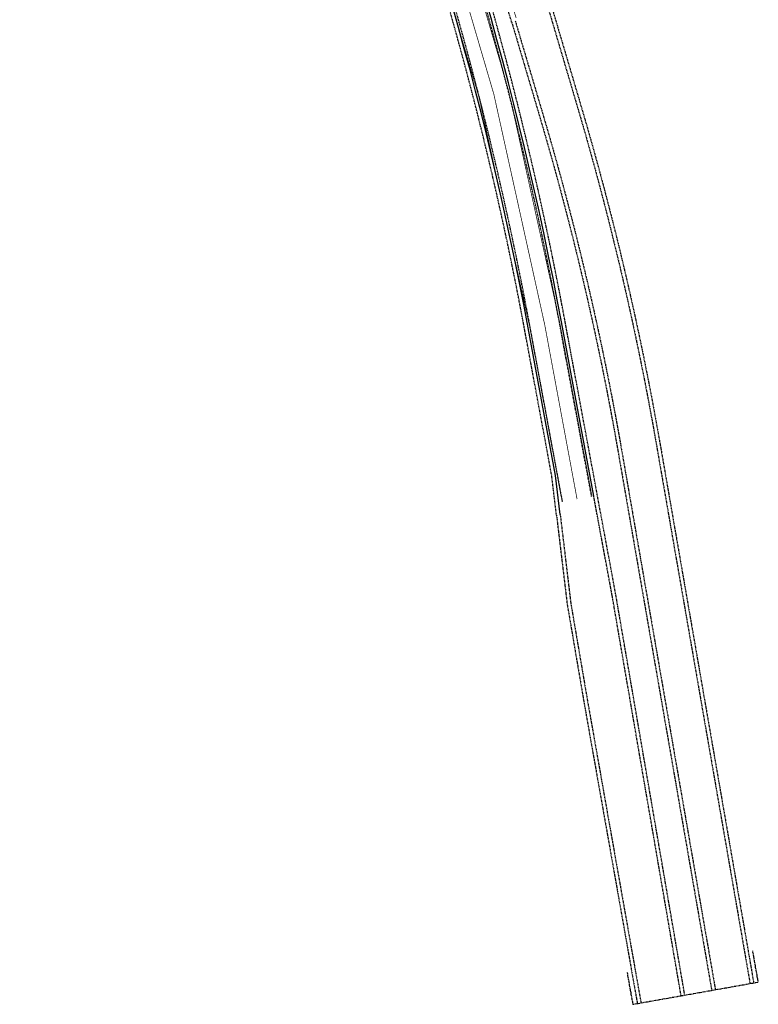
# Model space of a CAD drawing. Header units: metres. Extents: x 144112 to 146497, y 457631 to 458575.
# Tile 40 of 59: x 146240 to 146398, y 457951 to 458162. Entities that reach past the tile are written whole.
import ezdxf

# ---------------------------------------------------------------- set-up
doc = ezdxf.new("R2010")
doc.units = ezdxf.units.M
doc.header["$LTSCALE"] = 0.25
for name, pattern in [('N225DO-1044A$0$PROFIEL', [3.9, 3, -0.3, 0.3, -0.3]), ('STIPPELFIJN', [0.375, 0.25, -0.125]), ('VW-3-3_STREEP', [6, 3, -3]), ('VW-3-9_STREEP', [12, 3, -9])]:
    doc.linetypes.add(name, pattern=pattern)
for name, color, linetype in [('NW-WERKGRENS', 8, 'N225DO-1044A$0$PROFIEL'), ('ONDERGROND', 7, 'CONTINUOUS'), ('WEG-NW-MARKERING', 7, 'STIPPELFIJN'), ('WEG-NW-MARKERING 3-3 STREEP DIK 15', 7, 'VW-3-3_STREEP'), ('WEG-NW-MARKERING 3-9 STREEP DIK 15', 7, 'VW-3-9_STREEP'), ('WEG-NW-MARKERING DOORGETROKKEN DIK 15', 7, 'CONTINUOUS'), ('WEG-NW-VERHARDEBERM', 42, 'STIPPELFIJN'), ('WEG-NW-VERHARDING', 42, 'CONTINUOUS')]:
    doc.layers.add(name, color=color, linetype=linetype)

# ---------------------------------------------------------------- blocks, each defined once
blk = doc.blocks.new('N237_ondergrond1')
at = {"layer": 'NW-WERKGRENS', "color": 8, "ltscale": 0.5, "flags": 128}
blk.add_lwpolyline([(146369.89, 457957.87), (146371.1, 457951.06), (146398.02, 457955.83), (146396.82, 457962.64)], dxfattribs=at)
blk.add_lwpolyline([(146369.89, 457957.87), (146371.1, 457951.06), (146398.02, 457955.83), (146396.82, 457962.64)], dxfattribs=at)
at = {"layer": 'WEG-NW-MARKERING', "color": 8, "flags": 128}
for points in [[(146362.28, 458060.01), (146355.36, 458097.4, 0.050978), (146312.49, 458243.7), (146268.26, 458352.26, -0.018272), (146253.29, 458393.21), (146248.86, 458406.84)], [(146362.28, 458060.01), (146355.36, 458097.4, 0.050978), (146312.49, 458243.7), (146268.26, 458352.26, -0.018272), (146253.29, 458393.21), (146248.86, 458406.84)], [(146356.04, 458058.85), (146349.11, 458096.25, 0.050978), (146306.61, 458241.3), (146262.37, 458349.86, -0.018272), (146247.25, 458391.25)], [(146356.04, 458058.85), (146349.11, 458096.25, 0.050978), (146306.61, 458241.3), (146262.37, 458349.86, -0.018272), (146247.25, 458391.25)]]:
    blk.add_lwpolyline(points, format="xyb", dxfattribs=at)
at = {"layer": 'WEG-NW-MARKERING 3-3 STREEP DIK 15', "color": 8, "ltscale": 0.25, "const_width": 0.15, "flags": 128}
blk.add_lwpolyline([(146355.97, 458058.84), (146349.04, 458096.23, 0.050978), (146306.54, 458241.28), (146262.3, 458349.83, -0.018272), (146247.18, 458391.23), (146246.4, 458393.73, 0.186142), (146239.71, 458402.2, 0.186142)], format="xyb", dxfattribs=at)
blk.add_lwpolyline([(146355.97, 458058.84), (146349.04, 458096.23, 0.050978), (146306.54, 458241.28), (146262.3, 458349.83, -0.018272), (146247.18, 458391.23), (146246.4, 458393.73, 0.186142), (146239.71, 458402.2, 0.186142)], format="xyb", dxfattribs=at)
at = {"layer": 'WEG-NW-MARKERING 3-9 STREEP DIK 15', "color": 8, "ltscale": 0.25, "const_width": 0.15, "flags": 128}
blk.add_lwpolyline([(146359.16, 458059.43), (146352.23, 458096.82, 0.050978), (146309.55, 458242.5), (146265.31, 458351.06, -0.018272), (146250.27, 458392.23, -0.018272)], format="xyb", dxfattribs=at)
blk.add_lwpolyline([(146359.16, 458059.43), (146352.23, 458096.82, 0.050978), (146309.55, 458242.5), (146265.31, 458351.06, -0.018272), (146250.27, 458392.23, -0.018272)], format="xyb", dxfattribs=at)
at = {"layer": 'WEG-NW-MARKERING DOORGETROKKEN DIK 15', "color": 8, "const_width": 0.15, "flags": 128}
blk.add_lwpolyline([(146346.1, 458162.67, 0.016076), (146310.6, 458269.45), (146309.66, 458272, 0.812642), (146305.06, 458271.32, 0.101812), (146306.59, 458258.37), (146312.56, 458243.73, -0.050978), (146355.43, 458097.42), (146362.36, 458060.02)], format="xyb", dxfattribs=at)
blk.add_lwpolyline([(146346.1, 458162.67, 0.016076), (146310.6, 458269.45), (146309.66, 458272, 0.812642), (146305.06, 458271.32, 0.101812), (146306.59, 458258.37), (146312.56, 458243.73, -0.050978), (146355.43, 458097.42), (146362.36, 458060.02)], format="xyb", dxfattribs=at)
at = {"layer": 'WEG-NW-VERHARDEBERM', "color": 8, "flags": 128}
for points in [[(146353.75, 458064.37), (146347.88, 458096.02, 0.050978), (146305.45, 458240.83), (146261.22, 458349.39, -0.018272), (146246.06, 458390.87), (146245.03, 458394.03)], [(146353.75, 458064.37), (146347.88, 458096.02, 0.050978), (146305.45, 458240.83), (146261.22, 458349.39, -0.018272), (146246.06, 458390.87), (146245.03, 458394.03)], [(146367.47, 458038.95), (146356.58, 458097.63, 0.050854), (146313.78, 458243.83, 0.050854)], [(146367.47, 458038.95), (146356.58, 458097.63, 0.050854), (146313.78, 458243.83, 0.050854)], [(146353.14, 458164.18), (146359.1, 458144.03, -0.028915), (146376.21, 458070.89), (146396.25, 457955.52)], [(146353.14, 458164.18), (146359.1, 458144.03, -0.028915), (146376.21, 458070.89), (146396.25, 457955.52)], [(146353.91, 458164.4), (146359.86, 458144.26, -0.028915), (146377, 458071.03), (146397.04, 457955.66)], [(146353.91, 458164.4), (146359.86, 458144.26, -0.028915), (146377, 458071.03), (146397.04, 457955.66)], [(146345.13, 458161.81), (146351.09, 458141.66, -0.028915), (146367.98, 458069.46), (146388.03, 457954.06)], [(146345.13, 458161.81), (146351.09, 458141.66, -0.028915), (146367.98, 458069.46), (146388.03, 457954.06)], [(146345.9, 458162.04), (146351.86, 458141.89, -0.028915), (146368.77, 458069.6), (146388.82, 457954.2)], [(146345.9, 458162.04), (146351.86, 458141.89, -0.028915), (146368.77, 458069.6), (146388.82, 457954.2)]]:
    blk.add_lwpolyline(points, format="xyb", dxfattribs=at)
for points in [[(146354.74, 458056.03), (146353.74, 458064.4)], [(146354.74, 458056.03), (146353.74, 458064.4)], [(146366.68, 458038.8), (146362.73, 458060.09)], [(146366.68, 458038.8), (146362.73, 458060.09)], [(146354.75, 458055.99), (146357.02, 458037.01), (146360.58, 458016.16), (146372.09, 457951.23)], [(146354.75, 458055.99), (146357.02, 458037.01), (146360.58, 458016.16), (146372.09, 457951.23)], [(146355.54, 458056.12), (146357.81, 458037.12), (146361.37, 458016.3), (146372.87, 457951.37)], [(146355.54, 458056.12), (146357.81, 458037.12), (146361.37, 458016.3), (146372.87, 457951.37)], [(146381.47, 457952.9), (146366.68, 458038.8)], [(146381.47, 457952.9), (146366.68, 458038.8)], [(146382.26, 457953.03), (146367.47, 458038.94)], [(146382.26, 457953.03), (146367.47, 458038.94)]]:
    blk.add_lwpolyline(points, dxfattribs=at)
at = {"layer": 'WEG-NW-VERHARDEBERM', "color": 8}
blk.add_arc((144668.22, 457664.13), 1749.2, 16.52987, 19.41388, dxfattribs=at)
blk.add_arc((144668.22, 457664.13), 1749.2, 16.52987, 19.41388, dxfattribs=at)
at = {"layer": 'WEG-NW-VERHARDING', "color": 8, "flags": 128}
for points in [[(146354.54, 458064.49), (146348.67, 458096.16, 0.050978), (146306.19, 458241.13), (146261.96, 458349.69, -0.018272), (146246.82, 458391.11), (146245.79, 458394.29)], [(146354.54, 458064.49), (146348.67, 458096.16, 0.050978), (146306.19, 458241.13), (146261.96, 458349.69, -0.018272), (146246.82, 458391.11), (146245.79, 458394.29)], [(146362.73, 458060.09), (146355.8, 458097.49, 0.050978), (146312.9, 458243.87), (146306.94, 458258.5)], [(146362.73, 458060.09), (146355.8, 458097.49, 0.050978), (146312.9, 458243.87), (146306.94, 458258.5)]]:
    blk.add_lwpolyline(points, format="xyb", dxfattribs=at)
blk.add_lwpolyline([(146355.54, 458056.12), (146354.54, 458064.49)], dxfattribs=at)
blk.add_lwpolyline([(146355.54, 458056.12), (146354.54, 458064.49)], dxfattribs=at)

msp = doc.modelspace()

# ---------------------------------------------------------------- block references
at = {"layer": 'ONDERGROND'}
msp.add_blockref('N237_ondergrond1', (0, 0), dxfattribs=at)

doc.saveas('drawing.dxf')
